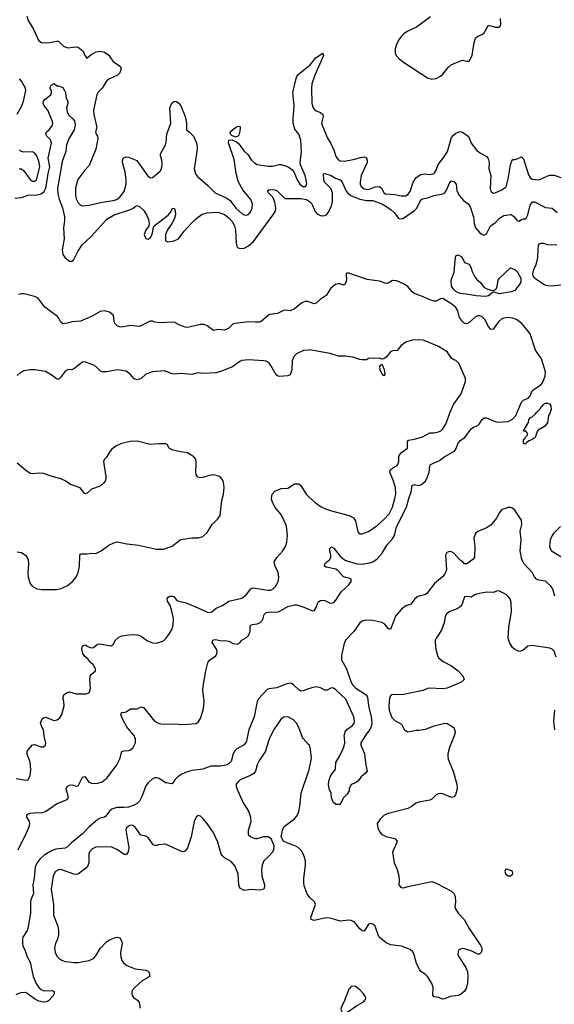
# Model space of a CAD drawing. Header units: inches. Extents: x 1934316 to 2140091, y 524953 to 667329.
# Tile 53 of 256: x 1967353 to 1972251, y 567554 to 576578. Entities that reach past the tile are written whole.
import ezdxf

# ---------------------------------------------------------------- set-up
doc = ezdxf.new("R2010")
doc.units = ezdxf.units.IN
doc.header["$MEASUREMENT"] = 0
for name, color, linetype in [('B9566', 7, 'Continuous'), ('B9567', 7, 'Continuous'), ('B9576', 7, 'Continuous'), ('B9577', 7, 'Continuous')]:
    doc.layers.add(name, color=color, linetype=linetype)

msp = doc.modelspace()

# ---------------------------------------------------------------- linework, layer by layer
at = {"layer": 'B9566', "color": 5}
for points, elevation in [([(1969438.3, 570000), (1969430, 569961.6), (1969410, 569932.6), (1969344.1, 569895.9), (1969322.9, 569877.1), (1969308.9, 569850), (1969290, 569779.3), (1969276.6, 569763.4), (1969253, 569750), (1969230, 569743.5), (1969190, 569736.4), (1969104.4, 569735.6), (1969031.1, 569708.9), (1968930, 569695.8), (1968880.1, 569679.9), (1968838.2, 569661.7), (1968802.7, 569637.3), (1968774.9, 569610), (1968750, 569574), (1968690, 569585.1), (1968630, 569622.9), (1968610, 569629.6), (1968590, 569629.6), (1968570, 569620.7), (1968530, 569584.2), (1968510, 569557.6), (1968476.8, 569463.2), (1968450, 569415.3), (1968430, 569395.3), (1968400.7, 569379.3), (1968350, 569360.8), (1968310, 569356.2), (1968242.9, 569357.1), (1968198.4, 569341.7), (1968175.7, 569324.3), (1968142, 569278), (1968130, 569269.7), (1968090, 569259.7), (1968070, 569247.2), (1967990, 569179.3), (1967930, 569116.5), (1967827, 569033), (1967790, 568996.4), (1967770, 568984.2), (1967684.9, 568975.1), (1967650, 568964.2), (1967578.9, 568921.1), (1967536.5, 568883.5), (1967511.3, 568848.7), (1967495.3, 568810), (1967486.5, 568710), (1967473.6, 568650), (1967479.7, 568570), (1967454, 568510), (1967450.9, 568489.1), (1967453.4, 568393.4), (1967450.1, 568370.1), (1967428.2, 568250), (1967420.8, 568230), (1967383.5, 568170), (1967377.8, 568150), (1967377.5, 568110), (1967381.5, 568090), (1967403.6, 568043.6), (1967421.9, 567990), (1967450, 567940.4), (1967475.7, 567810), (1967504, 567744), (1967528.5, 567708.5), (1967550, 567688), (1967577.8, 567677.8), (1967650, 567680.3), (1967670.4, 567670), (1967670, 567649.2), (1967659.3, 567630), (1967615.9, 567584.1), (1967603, 567577), (1967570, 567572.1), (1967530, 567583.7), (1967490, 567605.4), (1967410, 567660.7), (1967361.2, 567658.8), (1967318.9, 567641.1)], 260), ([(1967322.3, 569622.3), (1967410, 569607.3), (1967430, 569611.3), (1967450, 569651.3), (1967456.4, 569703.6), (1967449.8, 569770), (1967420.7, 569850), (1967422.6, 569870), (1967430, 569886.7), (1967470, 569930.5), (1967490, 569936.3), (1967550, 569914), (1967570, 569914.8), (1967589, 569930), (1967593.8, 569946.2), (1967580, 570000)], 280), ([(1967340.4, 568970), (1967415.6, 569124.4), (1967442, 569190), (1967446.7, 569210), (1967444.3, 569230), (1967417.3, 569270), (1967417.3, 569290), (1967430, 569299.7), (1967450, 569304.6), (1967508.8, 569311.2), (1967550, 569309.5), (1967590, 569320.9), (1967690, 569391.4), (1967789.7, 569430), (1967801.2, 569450), (1967778.5, 569530), (1967787.6, 569550), (1967810, 569563.2), (1967830, 569564.7), (1967870, 569554.6), (1967890, 569554.9), (1967930, 569634.9), (1967950, 569641.6), (1967987.4, 569590), (1968010, 569579.4), (1968030, 569576.1), (1968070, 569579.3), (1968107.7, 569592.3), (1968155.5, 569630), (1968244.8, 569750), (1968274.8, 569810), (1968281.5, 569850), (1968289.7, 569870), (1968310, 569876.9), (1968350, 569879), (1968370, 569884.8), (1968393.5, 569906.5), (1968415.6, 569950), (1968413.4, 569990), (1968408.6, 570000)], 260), ([(1969646.6, 570000), (1969632, 569970), (1969604.7, 569875.3), (1969550.4, 569790), (1969530.4, 569750), (1969512.7, 569690), (1969499.1, 569670), (1969466.8, 569650), (1969374.8, 569610), (1969350.7, 569590), (1969337.3, 569570), (1969336.3, 569550), (1969350.7, 569510), (1969399.8, 569399.8), (1969450, 569324.7), (1969467.7, 569270), (1969470, 569226), (1969447.1, 569147.1), (1969446.8, 569110), (1969470, 569087.3), (1969510, 569073.4), (1969530, 569073.4), (1969590, 569090.6), (1969630.4, 569090.4), (1969650, 569076), (1969661.1, 569061.1), (1969680.7, 569010), (1969677.3, 568970), (1969670.4, 568949.6), (1969636, 568910), (1969590.8, 568870), (1969573.4, 568830), (1969567.7, 568790), (1969570.4, 568730), (1969594.9, 568650), (1969597.1, 568630), (1969590, 568609.2), (1969550, 568600.9), (1969470, 568604.5), (1969410, 568597.2), (1969375.5, 568615.5), (1969367.5, 568627.5), (1969362, 568650), (1969356.2, 568750), (1969323.6, 568823.6), (1969290, 568861.3), (1969230, 568897.4), (1969210, 568915.6), (1969200.4, 568930), (1969170, 569040.9), (1969125.6, 569130), (1969070, 569209.7), (1969030, 569257.6), (1969010, 569277), (1968990, 569283.7), (1968970, 569269.3), (1968952, 569230), (1968925.3, 569090), (1968890, 568988.7), (1968870, 568957.2), (1968852, 568950), (1968830, 568956), (1968690, 569022.7), (1968624.9, 569015.1), (1968610, 569009), (1968590, 569009), (1968575.5, 569015.5), (1968530, 569081.2), (1968510, 569094.5), (1968464.5, 569104.5), (1968410, 569177.2), (1968390, 569192.3), (1968370, 569194.5), (1968350, 569186.6), (1968330.7, 569170), (1968326.7, 569153.3), (1968352.5, 568987.5), (1968348.2, 568951.8), (1968333, 568927), (1968310, 568927), (1968250.7, 568970.7), (1968190, 568997.4), (1968050, 568992.6), (1968021.3, 568978.7), (1967993.4, 568950), (1967987.7, 568930), (1967988.1, 568851.9), (1967976.9, 568823.1), (1967958, 568802), (1967891, 568749), (1967870, 568743.9), (1967850, 568746.4), (1967730, 568788.3), (1967710, 568786.6), (1967682.4, 568770), (1967659, 568730), (1967642.4, 568610), (1967662.3, 568470), (1967664, 568370), (1967701.5, 568270), (1967710.3, 568230), (1967708.6, 568191.4), (1967699.3, 568150), (1967682.4, 568110), (1967672.2, 568070), (1967677.6, 568030), (1967694.7, 567994.7), (1967714.4, 567974.4), (1967739.2, 567959.2), (1967770, 567946.7), (1967802, 567942), (1967850, 567936.9), (1967890, 567938.3), (1967990, 567956), (1968030, 567974), (1968050, 567998), (1968090, 568064.9), (1968150, 568126.7), (1968170, 568140.3), (1968230, 568164.9), (1968250, 568170.3), (1968270, 568162.4), (1968290, 568130.7), (1968292.7, 568110), (1968278.3, 568030), (1968279, 567990), (1968290, 567956.3), (1968308.8, 567930), (1968335.5, 567910), (1968410, 567877.4), (1968510, 567868), (1968530, 567858.8), (1968535.5, 567850), (1968543.8, 567830), (1968544, 567810), (1968525.1, 567794.9), (1968476.3, 567770), (1968410, 567709.5), (1968390.3, 567689.7), (1968381.6, 567670), (1968379.3, 567650), (1968385.5, 567630), (1968396.5, 567616.5), (1968431.3, 567591.3), (1968448.4, 567570), (1968458.3, 567518.3)], 280), ([(1970000, 569936.3), (1969949.8, 569989.8), (1969945.8, 570000)], 280), ([(1970000, 568548.4), (1969986.2, 568566.2), (1969960.7, 568640.7), (1969956.1, 568670), (1969957.4, 568710), (1969970.8, 568830), (1969970.9, 568870), (1969957.8, 568917.8), (1969937.1, 568957.1), (1969906, 568990), (1969884.4, 569004.4), (1969809.6, 569029.6), (1969769.5, 569049.5), (1969749.3, 569090), (1969762, 569150), (1969777.6, 569182.4), (1969870, 569252.7), (1969890, 569276.3), (1969906.9, 569310), (1969919.3, 569370), (1969930.8, 569490), (1970000, 569687.1)], 280)]:
    msp.add_lwpolyline(points, dxfattribs=dict(at, elevation=elevation))
at = {"layer": 'B9567', "color": 5}
for points, elevation in [([(1967418.9, 576610), (1967430.3, 576570), (1967481.1, 576490), (1967526, 576390), (1967550, 576370.4), (1967590, 576366.9), (1967630, 576369.1), (1967690, 576381.7), (1967710, 576380.3), (1967755.4, 576335.4), (1967790, 576320.7), (1967870, 576328.7), (1967890, 576324.9), (1967935.3, 576290), (1967950, 576251), (1967970, 576222), (1967972.7, 576230), (1968004.4, 576255.6), (1968055.4, 576284.6), (1968090, 576291), (1968130, 576279.8), (1968170, 576252.4), (1968190, 576218.9), (1968210, 576196.5), (1968277.1, 576150), (1968283.7, 576130), (1968270.3, 576090), (1968250.4, 576070), (1968170, 576033.3), (1968150, 576014.8), (1968108.8, 575951.2), (1968069.4, 575910), (1968059, 575890), (1968031, 575750), (1968034, 575710), (1968061.2, 575590), (1968049.3, 575549.3), (1968053.7, 575530), (1968065.7, 575510), (1968069, 575490), (1968052.2, 575390), (1967990, 575241.2), (1967950, 575199), (1967885.4, 575114.6), (1967863.6, 575036.4), (1967863.1, 574970), (1967870, 574934.8), (1967890, 574899.1), (1967910, 574877.3), (1967930, 574870.7), (1967990, 574877.3), (1968110, 574904.5), (1968210, 574920.2), (1968242, 574930), (1968270, 574950.4), (1968310, 575003.8), (1968329.8, 575070), (1968329.8, 575110), (1968320.1, 575180.1), (1968296.2, 575270), (1968298.6, 575301.4), (1968310, 575314.8), (1968330, 575320.5), (1968350, 575319.3), (1968427.4, 575287.4), (1968524.4, 575150), (1968550, 575128.2), (1968570, 575130.6), (1968640.7, 575190), (1968652.8, 575210), (1968659.8, 575250), (1968656.1, 575290), (1968644.5, 575330), (1968644.8, 575350), (1968688.7, 575430), (1968695.2, 575455.2), (1968700.5, 575530), (1968737.4, 575630), (1968729.6, 575770), (1968747.6, 575812.4), (1968770, 575830.8), (1968790, 575827.3), (1968810, 575813.4), (1968830.3, 575790), (1968868, 575690), (1968880.9, 575630), (1968880.5, 575570), (1968910, 575548), (1968945.5, 575510), (1968972.7, 575450), (1968980.3, 575410), (1968979.5, 575390), (1968952.9, 575210), (1968964.8, 575164.8), (1968981.1, 575141.1), (1969077.5, 575057.5), (1969144.4, 574990), (1969250, 574943.1), (1969282, 574922), (1969334, 574850), (1969390, 574800.4), (1969410, 574790.5), (1969430, 574787.7), (1969450, 574794), (1969463.7, 574810), (1969483.7, 574850), (1969487, 574890), (1969471.8, 574930), (1969398, 575018), (1969357.6, 575090), (1969337.2, 575170), (1969318.3, 575298.3), (1969265.1, 575450), (1969270, 575473), (1969298, 575478), (1969338.9, 575458.9), (1969360.2, 575440.2), (1969410, 575373), (1969442.3, 575342.3), (1969476.4, 575290), (1969504.8, 575264.8), (1969530, 575250.4), (1969630, 575234.4), (1969670, 575235.5), (1969729.6, 575250.4), (1969750, 575250.4), (1969797, 575237), (1969823.4, 575223.4), (1969846.6, 575206.6), (1969864.7, 575184.7), (1969894.9, 575110), (1969919.1, 575070), (1969946.8, 575050), (1969971, 575049), (1969982.9, 575070), (1969978.3, 575110), (1969969.6, 575150), (1969927.5, 575247.5), (1969923.7, 575270), (1969935.1, 575365), (1969930, 575475.3), (1969910, 575529.5), (1969873.7, 575573.7), (1969857.8, 575630), (1969857.5, 575670), (1969868.9, 575790), (1969856.8, 575910), (1969890.9, 576050), (1969903.9, 576076.1), (1970000, 576151.8)], 280), ([(1967330, 575712.7), (1967372.9, 575790), (1967387.7, 575830), (1967411, 575930), (1967406.3, 575950), (1967370, 576016), (1967350, 576035.1)], 280), ([(1967310, 574943.6), (1967370, 574949.3), (1967430, 574968.7), (1967510, 574973.3), (1967550, 574982.1), (1967577.5, 575002.5), (1967590.8, 575029.2), (1967597.3, 575050), (1967613, 575170), (1967630.6, 575230), (1967613.6, 575310), (1967643.8, 575450), (1967636.5, 575476.5), (1967603, 575510), (1967591.8, 575530), (1967598, 575550), (1967622.9, 575570), (1967654, 575610), (1967655.6, 575630), (1967651.6, 575650), (1967609.6, 575750), (1967576.2, 575790), (1967568.4, 575810), (1967572, 575830), (1967585.6, 575850), (1967637.2, 575890), (1967645.2, 575910), (1967644.7, 575924.7), (1967630, 575954), (1967643.1, 575976.9), (1967670, 575994), (1967692.7, 575972.7), (1967710, 575972), (1967750, 575956), (1967764.9, 575930), (1967772.7, 575910), (1967779.8, 575859.8), (1967794.8, 575830), (1967794, 575810), (1967782.4, 575770), (1967786.7, 575730), (1967803.6, 575703.6), (1967840.4, 575670), (1967854, 575650), (1967861.3, 575610), (1967851.8, 575570), (1967807, 575493), (1967782.6, 575430), (1967775.5, 575370), (1967741.7, 575278.3), (1967700.5, 575030), (1967703.1, 574983.1), (1967713.4, 574933.3), (1967746.3, 574853.7), (1967765.1, 574770), (1967764.6, 574735.4), (1967753.7, 574670), (1967760.5, 574570), (1967743.8, 574470), (1967744.6, 574450), (1967750, 574426.4), (1967770, 574396.5), (1967810, 574365.7), (1967830, 574366.1), (1967850, 574379.1), (1967886.7, 574453.3), (1967926.6, 574513.4), (1968008.8, 574591.2), (1968150.8, 574750), (1968219.8, 574790), (1968370, 574837.5), (1968393.3, 574850), (1968410, 574865.8), (1968430, 574873.8), (1968450, 574865), (1968490, 574828.4), (1968515.3, 574790), (1968533.7, 574746.3), (1968540.7, 574710), (1968536.5, 574690), (1968508.8, 574650), (1968493.4, 574610), (1968499, 574590), (1968510, 574573.8), (1968518, 574570), (1968530, 574566), (1968550, 574579.1), (1968557, 574590), (1968570, 574622), (1968576.3, 574663.7), (1968585.6, 574690), (1968714.3, 574785.7), (1968739.8, 574820.2), (1968750, 574846.8), (1968770, 574851), (1968777.6, 574830), (1968779.6, 574790), (1968768.9, 574750), (1968747.6, 574710), (1968706.9, 574653.1), (1968690.2, 574610), (1968689.1, 574550), (1968710, 574542), (1968770, 574551.6), (1968807.8, 574570), (1968861.1, 574638.9), (1968927.4, 574712.6), (1968965.1, 574750), (1969024.2, 574795.8), (1969070, 574808.7), (1969170, 574813.6), (1969230, 574791.7), (1969270, 574761.3), (1969299.3, 574730), (1969321.6, 574690), (1969330, 574653), (1969336.1, 574530), (1969342, 574502), (1969350.2, 574490.2), (1969364.4, 574484.4), (1969390, 574480.8), (1969410, 574483.8), (1969450, 574505.1), (1969494.9, 574545.1), (1969673.3, 574786.7), (1969695.5, 574824.5), (1969700.7, 574850), (1969690, 574904.7), (1969671.7, 574951.7), (1969634, 574990), (1969625.1, 575010), (1969639.2, 575020.8), (1969690, 575020.2), (1969710, 575011.8), (1969770, 574951.5), (1969790, 574939.5), (1969930, 574939.9), (1969981.3, 574930), (1970000, 574918.4)], 260), ([(1967349.7, 575210.3), (1967369.5, 575210.5), (1967390, 575194.4), (1967450, 575114.6), (1967470, 575098.5), (1967490, 575098), (1967508, 575110), (1967538, 575230), (1967533, 575270), (1967510, 575331.8), (1967490, 575358.9), (1967470, 575368.3), (1967390, 575363.5), (1967366.6, 575370), (1967350, 575384.5)], 280), ([(1970000, 573992.6), (1969994.5, 573994.5), (1969970, 573995.6), (1969938.3, 573981.7), (1969870, 573929.4), (1969830, 573909.4), (1969790, 573914.5), (1969770, 573912), (1969714, 573886), (1969645.3, 573874.7), (1969630, 573866.6), (1969570, 573815.1), (1969550, 573807), (1969510, 573804.5), (1969450, 573809.6), (1969326.4, 573793.6), (1969310, 573789.6), (1969270, 573749.7), (1969230, 573733.6), (1969170, 573738.4), (1969130, 573729.3), (1969070, 573773.6), (1969043.3, 573783.3), (1969010, 573783.5), (1968890, 573757.4), (1968870, 573760.5), (1968819.7, 573779.7), (1968770, 573804.7), (1968630, 573800.7), (1968590, 573804.5), (1968570, 573814), (1968550, 573813.6), (1968530, 573807), (1968450, 573766), (1968370, 573774.5), (1968290, 573760.9), (1968270, 573763.7), (1968249.7, 573769.7), (1968227, 573790), (1968218.4, 573810), (1968217, 573850), (1968209.2, 573870), (1968176.3, 573896.3), (1968130, 573911.1), (1968090, 573904.4), (1968010, 573858), (1967910, 573815.1), (1967830, 573809.4), (1967790, 573796.2), (1967750, 573789.6), (1967730, 573807), (1967716.3, 573836.3), (1967698.9, 573858.9), (1967584.6, 573944.6), (1967519.3, 574030), (1967490, 574041.6), (1967394.4, 574065.6), (1967370, 574066.6), (1967341.7, 574058.3)], 260), ([(1970000, 573550.4), (1969952.7, 573547.3), (1969890, 573516.3), (1969864.9, 573490), (1969848.9, 573450), (1969845.5, 573370), (1969830, 573322), (1969810, 573313.3), (1969730, 573307.6), (1969714, 573314), (1969703.9, 573323.9), (1969654, 573410), (1969638, 573430), (1969610, 573447.3), (1969590, 573451.5), (1969450, 573459.6), (1969390, 573454), (1969370, 573444.5), (1969303.6, 573396.4), (1969203.7, 573356.3), (1969150, 573340.7), (1969030, 573335.8), (1968990, 573340.5), (1968930, 573327.3), (1968830, 573336.2), (1968770, 573329.6), (1968750, 573331.8), (1968678.7, 573358.7), (1968570, 573351.6), (1968510, 573327.8), (1968464.9, 573290), (1968430, 573278), (1968410, 573282.4), (1968399.5, 573290), (1968364.5, 573330), (1968330, 573355.6), (1968250, 573369.6), (1968150, 573351.3), (1968110, 573351.6), (1968090, 573360.7), (1968050, 573400.9), (1968030, 573412.7), (1967950, 573443.7), (1967930, 573438), (1967850, 573379.5), (1967830, 573369.4), (1967810, 573373.2), (1967790, 573369.3), (1967770, 573356), (1967730, 573301.2), (1967710, 573281.2), (1967690, 573286), (1967650, 573318.4), (1967590, 573354.5), (1967489.1, 573369.1), (1967450, 573369.2), (1967390, 573359), (1967358.5, 573341.5), (1967330, 573317.2)], 280), ([(1967330, 571700.3), (1967370, 571695.3), (1967410, 571668.2), (1967430.2, 571630.2), (1967433.5, 571586.5), (1967426.5, 571510), (1967430.2, 571470.2), (1967450.3, 571410), (1967466.9, 571386.9), (1967510, 571362.4), (1967555.2, 571355.2), (1967690, 571355.8), (1967733.9, 571366.1), (1967790, 571391.4), (1967837.7, 571430), (1967871.9, 571470), (1967888.9, 571510), (1967901.8, 571570), (1967905.1, 571670), (1967910, 571679.1), (1967917.6, 571682.4), (1967970, 571682.8), (1968010, 571688.7), (1968050, 571687), (1968099.3, 571710), (1968170, 571762), (1968215.2, 571784.8), (1968250, 571791.8), (1968333.6, 571773.6), (1968442.7, 571762.7), (1968605.5, 571725.5), (1968670, 571724.4), (1968750, 571754), (1968810, 571803.1), (1968830, 571814), (1968930, 571830.3), (1968992.1, 571827.9), (1969030, 571842), (1969070, 571879.3), (1969117.6, 571950), (1969170, 572003), (1969190, 572034.8), (1969206.2, 572170), (1969219.8, 572230), (1969226.6, 572290), (1969220.7, 572340.7), (1969208.4, 572368.4), (1969190, 572387), (1969170, 572396), (1969125.6, 572405.6), (1969090, 572402), (1969030, 572381), (1969010, 572379.1), (1968984.9, 572384.9), (1968970, 572409.2), (1968967.3, 572427.2), (1968971.1, 572510), (1968965.6, 572550), (1968950, 572572.3), (1968890, 572609.6), (1968810, 572619.7), (1968750, 572635.1), (1968722.7, 572650), (1968704.5, 572684.5), (1968691.4, 572691.4), (1968630, 572691), (1968550, 572683.5), (1968430, 572715.3), (1968370, 572711.7), (1968286.5, 572693.5), (1968234.4, 572670), (1968198.9, 572641.1), (1968180.1, 572619.9), (1968150, 572569.4), (1968130.3, 572549.7), (1968122, 572530), (1968142.7, 572390), (1968143.1, 572370), (1968137, 572350), (1968122.4, 572330), (1968090, 572303.1), (1968010, 572275.8), (1967970, 572238.4), (1967950, 572232.3), (1967907.6, 572287.6), (1967817.8, 572317.8), (1967770, 572351), (1967730, 572370.9), (1967650, 572391.1), (1967570, 572418.5), (1967530, 572423.1), (1967470, 572416.4), (1967450, 572419.7), (1967410, 572445.1), (1967330, 572514.7)], 320), ([(1967580, 570000), (1967577.4, 570010), (1967571.1, 570070), (1967555.5, 570095.5), (1967545.3, 570130), (1967559.6, 570170), (1967570, 570180.4), (1967590, 570184.4), (1967670, 570154), (1967697.5, 570162.5), (1967720.1, 570179.9), (1967739.5, 570210), (1967759.7, 570290), (1967758.9, 570330), (1967751.3, 570350), (1967751.2, 570370), (1967758.9, 570390), (1967782, 570410), (1967810, 570418.3), (1967870, 570399), (1967962, 570398), (1967988.7, 570410), (1967996.2, 570423.8), (1968002, 570450), (1967995.6, 570530), (1967998.9, 570561.1), (1968010, 570581), (1968048.7, 570610), (1968049, 570630), (1968023.7, 570670), (1968004.4, 570684.4), (1967978.8, 570718.8), (1967950, 570743), (1967931.1, 570770), (1967923.5, 570810), (1967930, 570838.8), (1967936.6, 570843.4), (1967950, 570848), (1967990, 570826), (1968010, 570820.5), (1968030, 570825.5), (1968066.9, 570853.1), (1968083.5, 570856.5), (1968190, 570840.5), (1968209.6, 570850.4), (1968230, 570891), (1968262.4, 570917.6), (1968290, 570930.4), (1968382, 570942), (1968430, 570940.5), (1968450, 570935.5), (1968470, 570925.5), (1968524.4, 570884.4), (1968570, 570866), (1968610, 570864.4), (1968670, 570886.4), (1968693.4, 570906.6), (1968727.3, 570952.7), (1968747.8, 570990), (1968759.7, 571030), (1968762, 571090), (1968745.4, 571170), (1968731.6, 571210), (1968706.6, 571250), (1968704.2, 571270), (1968714.7, 571285.3), (1968730, 571293.7), (1968750, 571294.9), (1968768.2, 571288.2), (1968790, 571258.8), (1968807.2, 571247.2), (1968870, 571238), (1969001.7, 571181.7), (1969070, 571147.2), (1969090, 571143.7), (1969112.7, 571150), (1969154.1, 571185.8), (1969210, 571210.4), (1969270, 571248.7), (1969390, 571277.6), (1969430, 571308.5), (1969470, 571361.6), (1969490, 571370.7), (1969630, 571350.3), (1969650, 571350.4), (1969677, 571363), (1969696.6, 571383.4), (1969713.3, 571410), (1969721.3, 571430), (1969726.9, 571470), (1969721, 571510), (1969693.1, 571570), (1969686.4, 571590), (1969686.2, 571610), (1969708.4, 571650), (1969763.5, 571710), (1969788.2, 571750), (1969801.1, 571790), (1969806.6, 571850), (1969796.3, 571936.3), (1969767.7, 572007.7), (1969746, 572046), (1969689.6, 572110), (1969662.9, 572170), (1969660.5, 572190), (1969666.9, 572230), (1969690, 572256), (1969750, 572282.4), (1969810, 572285.5), (1969870, 572324.9), (1969910, 572324.4), (1969930.2, 572310.2), (1969979.5, 572230), (1970000, 572207.7)], 280), ([(1968408.6, 570000), (1968403.7, 570010), (1968335.7, 570095.7), (1968295.3, 570170), (1968280.5, 570210), (1968287.7, 570232.3), (1968308.6, 570228.6), (1968330, 570234), (1968370, 570262.4), (1968430, 570261.3), (1968470, 570281.6), (1968490, 570272.4), (1968587.7, 570147.7), (1968630, 570126.3), (1968670, 570121.9), (1968770, 570124.1), (1968850, 570118.9), (1968970, 570128.8), (1968990, 570140.3), (1969010, 570172.7), (1969038.5, 570261.5), (1969042.5, 570330), (1969031.7, 570430), (1969033.3, 570470), (1969059, 570610), (1969077.2, 570682.8), (1969090.9, 570709.1), (1969150, 570749.1), (1969160.8, 570770), (1969162.2, 570790), (1969155.3, 570810), (1969116.9, 570870), (1969127.2, 570892.8), (1969150, 570898), (1969188.5, 570888.5), (1969250, 570886), (1969270, 570880.8), (1969310, 570860.3), (1969350, 570854.3), (1969370, 570867), (1969387.7, 570892.3), (1969430, 570916.3), (1969450, 570934), (1969463.7, 570970), (1969465.9, 571014.1), (1969472.1, 571027.9), (1969485.7, 571034.3), (1969530, 571040.4), (1969552.4, 571050), (1969573.7, 571070), (1969583.9, 571090), (1969592.3, 571127.7), (1969610, 571144.4), (1969649.1, 571150.9), (1969710, 571146.9), (1969730, 571153.8), (1969810, 571198.8), (1969870, 571216.6), (1969893.9, 571213.9), (1969955.1, 571195.1), (1970000, 571175.5)], 260), ([(1970000, 570444.8), (1969950, 570426.3), (1969930, 570424.2), (1969910, 570434.7), (1969862.7, 570482.7), (1969850, 570491.2), (1969830, 570495.8), (1969792.5, 570487.5), (1969710, 570454.3), (1969635.3, 570444.7), (1969622, 570438), (1969543.7, 570356.3), (1969530.2, 570329.8), (1969501.7, 570190), (1969453.4, 570070), (1969438.3, 570000)], 260), ([(1969945.8, 570000), (1969911.1, 570090), (1969890, 570131.8), (1969860.6, 570160.6), (1969810, 570187.6), (1969773.7, 570186.3), (1969750.3, 570169.7), (1969683.7, 570076.3), (1969646.6, 570000)], 280)]:
    msp.add_lwpolyline(points, dxfattribs=dict(at, elevation=elevation))
at = {"layer": 'B9567', "color": 5, "elevation": 280}
msp.add_lwpolyline([(1969330, 575502), (1969296.3, 575516.3), (1969283.6, 575530), (1969281.6, 575550), (1969330, 575590.3), (1969350, 575600.5), (1969370, 575602), (1969373, 575590), (1969370, 575558), (1969359.9, 575520.1), (1969350, 575506.6)], close=True, dxfattribs=at)
at = {"layer": 'B9576', "color": 5}
for points, elevation in [([(1971328.9, 570000), (1971292.7, 569907.3), (1971277.1, 569850), (1971276.4, 569830), (1971280.4, 569800.4), (1971324, 569690), (1971358, 569570), (1971362, 569530), (1971345.2, 569474.8), (1971330, 569454), (1971310, 569449.5), (1971230, 569481.6), (1971210, 569485.6), (1971190, 569482.9), (1971170, 569472.3), (1971130, 569434), (1971110, 569425.1), (1971010, 569407), (1970983.9, 569396.1), (1970948, 569370), (1970910.2, 569349.8), (1970720.6, 569299.4), (1970690, 569282.9), (1970655.5, 569250), (1970628.5, 569210), (1970633.7, 569170), (1970651.5, 569131.5), (1970670, 569110.4), (1970710, 569090.3), (1970790, 569072.2), (1970810.4, 569050), (1970806.7, 569030), (1970770.5, 568949.5), (1970785.3, 568850), (1970810.4, 568790), (1970828, 568730), (1970830.7, 568689.3), (1970826.8, 568650), (1970841, 568630), (1970850, 568622.8), (1970870, 568620.7), (1970924, 568636), (1971130, 568678), (1971170, 568665.3), (1971310.3, 568590.4), (1971330.8, 568570), (1971344.5, 568544.5), (1971347.3, 568490), (1971340.7, 568450), (1971346, 568430), (1971370.5, 568390.5), (1971425.5, 568330), (1971470.4, 568250), (1971577.3, 568090), (1971586.8, 568070), (1971586.8, 568050), (1971581, 568030), (1971566.8, 568013.2), (1971550, 568012.3), (1971490, 568044.4), (1971415.6, 568064.4), (1971390, 568060.5), (1971375.5, 568050), (1971370, 568039), (1971368.5, 568010), (1971377, 567990), (1971442, 567890), (1971455.6, 567850), (1971460.2, 567810), (1971457, 567750), (1971442.8, 567697.2), (1971426.8, 567670), (1971390, 567642), (1971370, 567634.5), (1971294, 567626), (1971250, 567605.2), (1971230, 567602), (1971190, 567615.3), (1971150, 567622), (1971139, 567639), (1971140.5, 567710), (1971125.4, 567750), (1971088.9, 567808.9), (1971067.6, 567830), (1971030, 567855.6), (1971018, 567870), (1970988.3, 567928.3), (1970968.3, 568008.3), (1970955.8, 568035.8), (1970930, 568056.9), (1970850, 568087.6), (1970750, 568098.4), (1970710, 568116.2), (1970647, 568170), (1970636.2, 568190), (1970611.2, 568271.2), (1970590, 568289.2), (1970570, 568294), (1970550, 568289), (1970510, 568224), (1970490, 568226.6), (1970470, 568244.5), (1970422.6, 568302.6), (1970410, 568313), (1970390, 568320.5), (1970370, 568324), (1970290, 568314.4), (1970210, 568340.9), (1970174.3, 568345.7), (1970130, 568341.3), (1970050, 568322.9), (1970025.2, 568330), (1970019.5, 568350), (1970062.9, 568470), (1970054.1, 568494.2), (1970012.4, 568532.4), (1970000, 568548.4)], 280), ([(1970509.9, 570000), (1970480.3, 569950), (1970480.2, 569930), (1970513.8, 569850), (1970525.1, 569745.1), (1970536.3, 569690), (1970525.8, 569674.2), (1970482.3, 569637.7), (1970450, 569599), (1970430, 569584), (1970390, 569568), (1970371.3, 569530), (1970371, 569510), (1970350, 569475.3), (1970318, 569442), (1970290, 569386), (1970250, 569386), (1970225.2, 569405.2), (1970210, 569446), (1970206, 569490), (1970189.2, 569530), (1970182.7, 569570), (1970189.6, 569610), (1970204, 569650), (1970246, 569710), (1970250, 569770.7), (1970287.6, 569832.4), (1970322.3, 569910), (1970331.5, 569950), (1970328.3, 570000)], 260), ([(1970000, 569687.1), (1970001, 569690), (1970027.3, 569810), (1970018.9, 569890), (1970007.9, 569927.9), (1970000, 569936.3)], 280)]:
    msp.add_lwpolyline(points, dxfattribs=dict(at, elevation=elevation))
at = {"layer": 'B9576', "color": 5, "elevation": 320}
for points in [[(1971810, 568793.2), (1971804.7, 568790), (1971798.8, 568770), (1971805.5, 568750), (1971830, 568730.8), (1971850, 568731), (1971870, 568746), (1971872.7, 568752.7), (1971868.7, 568770), (1971858.6, 568778.6), (1971826, 568790)], [(1970410, 567720.9), (1970390, 567716), (1970370, 567693.2), (1970330.4, 567589.6), (1970300.7, 567530), (1970294.8, 567510), (1970310, 567472), (1970330, 567471), (1970350, 567478.8), (1970439.7, 567540.3), (1970503.6, 567576.4), (1970522, 567598), (1970523.7, 567610), (1970517, 567630), (1970504.5, 567650), (1970470, 567687), (1970430, 567716.2)]]:
    msp.add_lwpolyline(points, close=True, dxfattribs=at)
at = {"layer": 'B9577', "color": 5}
for points, elevation in [([(1971116.4, 576603.6), (1970989.2, 576510.8), (1970904, 576470), (1970871.7, 576448.3), (1970850, 576426.6), (1970824.4, 576390), (1970805.3, 576350), (1970794.4, 576310), (1970794.2, 576274.2), (1970802.4, 576250), (1970830, 576220.4), (1970870.5, 576190), (1971090, 576044.4), (1971130, 576032.2), (1971170, 576039.5), (1971210, 576062), (1971230, 576080.3), (1971279, 576141), (1971310, 576166), (1971410, 576208.5), (1971450, 576197.1), (1971470, 576199.1), (1971475.8, 576204.2), (1971499.6, 576250), (1971515.8, 576370), (1971529.6, 576410), (1971550, 576428.2), (1971590, 576442.4), (1971610, 576456.3), (1971650, 576526.8), (1971709, 576511), (1971750, 576511), (1971758.4, 576521.6), (1971761.5, 576538.5), (1971759.3, 576590)], 320), ([(1970000, 576151.8), (1970015.8, 576164.2), (1970070, 576230.3), (1970130, 576270.4), (1970137.3, 576250), (1970057.4, 576070), (1970030.3, 575990), (1970025.7, 575950), (1970028.8, 575810), (1970043.1, 575770), (1970054.9, 575754.9), (1970070, 575743.1), (1970110, 575728), (1970130.3, 575710.4), (1970132.4, 575690), (1970119.5, 575630), (1970124, 575610), (1970170, 575498.7), (1970203.2, 575443.3), (1970235.5, 575375.5), (1970250, 575324.9), (1970270, 575295.3), (1970290, 575283.6), (1970330, 575280.2), (1970410, 575295.8), (1970490, 575318), (1970510, 575320.4), (1970531.9, 575311.9), (1970538.4, 575290), (1970535.8, 575270), (1970483.1, 575150), (1970471.8, 575090), (1970473.7, 575070), (1970482.6, 575050), (1970510, 575026.5), (1970550, 575022.2), (1970610, 575046.7), (1970649.2, 575049.2), (1970671.8, 575031.8), (1970689, 574990), (1970703.5, 574983.5), (1970790, 574974.9), (1970850, 574963.7), (1970890, 574964.4), (1970910, 574977.1), (1970930, 575002), (1970957.7, 575090), (1970986.6, 575133.3), (1971030, 575160.2), (1971064.6, 575164.6), (1971110, 575158), (1971152.3, 575170), (1971170, 575198.8), (1971187.7, 575250), (1971249.8, 575330), (1971272.3, 575370), (1971310, 575498), (1971330, 575524.4), (1971350, 575539.5), (1971390, 575553), (1971410, 575546.8), (1971461.6, 575510), (1971474.4, 575490), (1971490, 575446), (1971540.7, 575380.7), (1971574.7, 575354.7), (1971630, 575324.9), (1971647, 575307), (1971656, 575270), (1971651.8, 575210), (1971668.8, 575148.8), (1971665.2, 575030), (1971670, 575007.3), (1971690, 574988.4), (1971710, 574992.4), (1971770, 575019.5), (1971810, 575046), (1971830, 575120.7), (1971850, 575246.8), (1971866, 575290), (1971870, 575297.3), (1971890, 575296.3), (1971910, 575302), (1971950, 575320.7), (1971970, 575303.8), (1972016.3, 575156.3), (1972030, 575133.2), (1972050, 575115.4), (1972110, 575111.6), (1972208, 575152.1), (1972250, 575152.8), (1972310, 575130.3)], 280), ([(1970000, 574918.4), (1970010, 574912.2), (1970030, 574890.1), (1970060.7, 574820.7), (1970077.5, 574797.5), (1970110, 574782.1), (1970130, 574780.9), (1970150, 574783.3), (1970166.4, 574793.6), (1970179.3, 574810), (1970210, 574870.4), (1970218.2, 574910), (1970219.3, 574990), (1970205.2, 575030), (1970147.5, 575090), (1970139.3, 575110), (1970135.3, 575164.7), (1970150, 575168), (1970206, 575150), (1970246.6, 575126.6), (1970290, 575109.2), (1970308.4, 575088.4), (1970345.5, 575005.5), (1970363.9, 574983.9), (1970386.9, 574966.9), (1970470, 574933.6), (1970530, 574921.4), (1970590, 574920.8), (1970670, 574889.7), (1970708.7, 574870), (1970756.8, 574836.8), (1970785.7, 574810), (1970821.8, 574761.8), (1970830, 574754.6), (1970850, 574752), (1970870, 574760.6), (1970972.1, 574827.9), (1970991.2, 574850), (1971030, 574925.6), (1971044.4, 574935.6), (1971090, 574944.7), (1971150, 574967.6), (1971230, 574983.1), (1971248.9, 574991.1), (1971265, 575015), (1971290, 575080.4), (1971310, 575101.3), (1971330, 575096), (1971350.9, 575070.9), (1971357.2, 575010), (1971382.4, 574962.5), (1971420.5, 574920.5), (1971462.9, 574890), (1971482, 574862), (1971511.6, 574770), (1971516.8, 574710), (1971530, 574670.3), (1971570, 574625.8), (1971590, 574610.3), (1971610, 574603.8), (1971630, 574616.3), (1971665.6, 574690), (1971710, 574716.5), (1971750, 574758.6), (1971790, 574783.2), (1971850, 574792.6), (1971858.8, 574790), (1971878, 574778), (1971910, 574736.3), (1971930, 574730.7), (1971950, 574745.5), (1971970, 574753.4), (1971990, 574754), (1972010, 574791), (1972030, 574877.1), (1972052.6, 574907.4), (1972070, 574908.9), (1972170, 574857.4), (1972230.7, 574850), (1972277.6, 574810)], 260), ([(1972310, 574143.5), (1972230, 574136.9), (1972190, 574139.7), (1972164.8, 574144.7), (1972090, 574194.7), (1972068.7, 574210), (1972056.8, 574230), (1972055.1, 574250), (1972064.1, 574290), (1972084.2, 574335.8), (1972100.9, 574399.1), (1972102.8, 574477.2), (1972110, 574522.8), (1972130, 574530.6), (1972150, 574530.7), (1972190, 574517.3), (1972275.5, 574515.5)], 240), ([(1970000, 571175.5), (1970030, 571162.4), (1970050, 571160.7), (1970069.4, 571190), (1970085.4, 571234.6), (1970094.2, 571245.8), (1970110, 571254), (1970130, 571258), (1970150, 571253.4), (1970192.5, 571232.5), (1970210, 571230.4), (1970230, 571237.1), (1970250, 571257.1), (1970303, 571337), (1970370, 571398), (1970389.4, 571430), (1970389.3, 571449.3), (1970370, 571458.4), (1970330, 571467.3), (1970316.2, 571476.2), (1970270, 571525.6), (1970250, 571540.5), (1970161.6, 571561.6), (1970145.2, 571570), (1970149.3, 571590), (1970166.6, 571610), (1970192.1, 571627.9), (1970205.1, 571650), (1970205.1, 571670), (1970194.5, 571710), (1970196, 571730), (1970201.6, 571738.4), (1970210, 571746.8), (1970230, 571733.4), (1970285.3, 571665.3), (1970328.8, 571628.8), (1970350, 571618.2), (1970444.9, 571590), (1970490, 571587.1), (1970570, 571603.8), (1970590, 571610.1), (1970630, 571637), (1970674, 571690), (1970717.1, 571762.9), (1970770, 571819.3), (1970787.5, 571850), (1970806.5, 571930), (1970897.9, 572110), (1970919.2, 572190), (1970940.7, 572250), (1970949.9, 572310.1), (1970970, 572316.5), (1971010, 572309.3), (1971030, 572313.7), (1971070, 572349.4), (1971091.1, 572388.9), (1971105.9, 572430), (1971110.6, 572489.4), (1971118.2, 572501.8), (1971201, 572539), (1971250, 572573.5), (1971336.1, 572623.9), (1971352.4, 572647.6), (1971368, 572690), (1971390, 572720.8), (1971433.1, 572750), (1971490, 572828.8), (1971510, 572843.7), (1971550, 572859.5), (1971561.6, 572870), (1971590, 572913), (1971609.8, 572930.2), (1971630, 572930.3), (1971710, 572894.7), (1971730.1, 572890.1), (1971830, 572896.4), (1971870, 572915.5), (1971897.7, 572950), (1971950, 573072.7), (1971970, 573090.8), (1972013.1, 573110), (1972029.8, 573130), (1972050, 573175.9), (1972067.6, 573192.5), (1972128.7, 573230), (1972143.2, 573250), (1972168.9, 573310), (1972171.4, 573350), (1972135.2, 573470), (1972079.4, 573550), (1972030, 573698), (1972010, 573727.8), (1971953.2, 573793.2), (1971904.5, 573830), (1971870, 573842.7), (1971830, 573847.4), (1971790, 573843.5), (1971770, 573836), (1971739.5, 573810), (1971690, 573742), (1971670, 573739.5), (1971650, 573766.6), (1971615.8, 573830), (1971590, 573855.1), (1971570, 573863.6), (1971550, 573863.6), (1971530, 573853.6), (1971470, 573801.3), (1971450, 573789.6), (1971430, 573794), (1971410, 573812.6), (1971382.4, 573850), (1971367.7, 573910), (1971350, 573940.4), (1971312.6, 573970), (1971230, 574021.6), (1971210, 574020.7), (1971170, 573997.6), (1971150, 573996.9), (1971110, 574011.1), (1971030, 574048.6), (1970967.7, 574067.7), (1970950, 574082.9), (1970910, 574133.8), (1970870, 574157.8), (1970810, 574184.4), (1970770, 574186.3), (1970730, 574163.5), (1970710, 574159.7), (1970650, 574181.2), (1970537.6, 574197.6), (1970370, 574255.9), (1970350, 574254.7), (1970344.2, 574250), (1970347, 574190), (1970342.4, 574170), (1970330, 574149.5), (1970310, 574147.3), (1970290, 574157.6), (1970270, 574158.7), (1970247.7, 574150), (1970202.6, 574117.4), (1970162, 574050), (1970107.1, 574012.9), (1970070, 573981.3), (1970050, 573975.1), (1970000, 573992.6)], 260), ([(1970000, 572207.7), (1970003.7, 572203.7), (1970062.4, 572150), (1970114.3, 572114.3), (1970154.4, 572094.4), (1970210, 572075.3), (1970373, 572033), (1970411.7, 572011.7), (1970430, 571984.7), (1970450, 571884.7), (1970466.2, 571866.2), (1970490, 571865.5), (1970550, 571886.4), (1970630, 571943.7), (1970690, 571997), (1970737.3, 572050), (1970767.7, 572110), (1970791.8, 572190), (1970798.2, 572230), (1970796.1, 572290), (1970779, 572350), (1970744.8, 572430), (1970746.3, 572450), (1970770.6, 572469.4), (1970808, 572490), (1970817.4, 572502.6), (1970825.7, 572530), (1970826.6, 572573.4), (1970833.2, 572590), (1970850, 572610.6), (1970905.2, 572650), (1970906, 572710), (1970914.2, 572725.8), (1970970, 572733.2), (1971043.7, 572756.3), (1971110, 572791.9), (1971150, 572792.6), (1971190, 572801), (1971211.2, 572810), (1971231.2, 572828.8), (1971256.4, 572870), (1971297.8, 572982.2), (1971329.2, 573050.8), (1971398.3, 573150), (1971437.7, 573262.3), (1971438.4, 573290), (1971376.2, 573430), (1971350, 573455.1), (1971330, 573462), (1971310, 573477), (1971270, 573532.8), (1971190, 573582), (1971090, 573626.3), (1971050, 573640.5), (1971010, 573645.1), (1970950, 573640.5), (1970890, 573621.3), (1970848.3, 573591.7), (1970813.1, 573546.9), (1970770, 573543.6), (1970750, 573534.5), (1970710, 573484), (1970690, 573468.7), (1970670, 573466), (1970650, 573477.2), (1970592.3, 573472.3), (1970570, 573476), (1970550, 573473.2), (1970530, 573461.2), (1970490, 573459.3), (1970470, 573462.7), (1970406.6, 573486.6), (1970335.6, 573495.6), (1970273.4, 573493.4), (1970197.4, 573517.4), (1970010, 573551), (1970000, 573550.4)], 280), ([(1972255.9, 571295.9), (1972239.1, 571359.1), (1972222.9, 571382.9), (1972170, 571432.3), (1972110, 571440.7), (1972089.3, 571450), (1972071.2, 571471.2), (1972049.7, 571510), (1971975.1, 571590), (1971954.5, 571630), (1971938, 571710), (1971947.3, 571810), (1971938.2, 571890), (1971953.1, 571950), (1971951, 571991), (1971890, 572084), (1971870, 572100.9), (1971850, 572107), (1971830, 572107), (1971770, 572089.4), (1971750, 572062.7), (1971723.1, 572010), (1971670, 571945.7), (1971630, 571919.7), (1971551.7, 571888.3), (1971528.2, 571870), (1971513.1, 571830), (1971523, 571750), (1971519, 571650), (1971506.4, 571630), (1971450, 571589.5), (1971430, 571592.3), (1971414.5, 571610), (1971390, 571625.4), (1971330, 571689.7), (1971310, 571701.3), (1971290, 571702.4), (1971265.8, 571694.2), (1971256, 571670), (1971263.2, 571536.8), (1971250, 571498.4), (1971227.2, 571472.8), (1971154, 571410), (1971082.3, 571317.7), (1971070, 571309), (1971000.4, 571290), (1970974.9, 571270), (1970937.3, 571222.7), (1970890, 571205.7), (1970850, 571174.3), (1970798, 571110), (1970750, 570989.3), (1970730, 570998), (1970697.8, 571037.8), (1970670, 571054.3), (1970588, 571070), (1970530, 571075), (1970510, 571071.9), (1970490, 571064.7), (1970470, 571049.7), (1970413.7, 570970), (1970338.6, 570890), (1970323.9, 570850), (1970302, 570750), (1970302.6, 570710), (1970347.2, 570630), (1970383.1, 570523.1), (1970403.3, 570483.3), (1970432.8, 570452.8), (1970527.1, 570390), (1970539.4, 570370), (1970548.8, 570290), (1970574, 570190), (1970581.1, 570130), (1970577.8, 570110), (1970563.5, 570076.5), (1970527.6, 570030), (1970509.9, 570000)], 260), ([(1972307.4, 571932.6), (1972244.6, 571870), (1972231.5, 571850), (1972214, 571810), (1972208.5, 571750), (1972212.4, 571730), (1972226, 571710), (1972310, 571656.9)], 260), ([(1972270, 570734), (1972250, 570789.4), (1972232, 570810), (1972210, 570818.3), (1972050, 570843.7), (1972010, 570836), (1971962, 570798), (1971930, 570788), (1971890, 570804.2), (1971870, 570823.6), (1971841.7, 570870), (1971829.8, 570910), (1971834.2, 571010), (1971858.4, 571150), (1971856.4, 571236.4), (1971847.3, 571270), (1971830, 571292.7), (1971809.7, 571309.7), (1971750, 571340.7), (1971730, 571343.6), (1971690, 571329.6), (1971630, 571331.5), (1971550, 571315.8), (1971530, 571309.7), (1971490, 571285.6), (1971448, 571292), (1971430, 571289.4), (1971403.8, 571216.2), (1971390, 571196.4), (1971362.1, 571177.9), (1971287.8, 571152.2), (1971263, 571130), (1971252, 571108), (1971242.4, 571050), (1971218.3, 570981.7), (1971170.6, 570910), (1971160.7, 570890), (1971159.1, 570870), (1971164.9, 570810), (1971180.7, 570750), (1971190.8, 570730), (1971234.7, 570694.7), (1971310, 570655.3), (1971370.4, 570610), (1971408, 570570), (1971420.7, 570550), (1971426, 570530), (1971404.7, 570510), (1971366, 570490), (1971268.6, 570451.4), (1971230, 570444.7), (1971110, 570451.1), (1971090, 570448), (1971049, 570431), (1970870, 570393.3), (1970762, 570390), (1970750, 570382), (1970740.4, 570359.6), (1970734.4, 570290), (1970737.1, 570250), (1970763.4, 570183.4), (1970790, 570156), (1970850, 570122), (1970878, 570070), (1970910, 570051), (1970990, 570066.8), (1971010, 570064.9), (1971070, 570074.9), (1971150, 570107.3), (1971250, 570130.8), (1971270, 570126), (1971330.6, 570090.6), (1971342.8, 570050), (1971340.7, 570030), (1971328.9, 570000)], 280), ([(1970328.3, 570000), (1970327.4, 570012.6), (1970334.8, 570050), (1970350, 570073.4), (1970402.6, 570110), (1970416.4, 570130), (1970421.4, 570150), (1970413.8, 570190), (1970340.2, 570350), (1970250, 570436.5), (1970227.4, 570452.6), (1970210, 570453), (1970170, 570431.6), (1970150, 570431.6), (1970110, 570454.3), (1970070, 570463.9), (1970030, 570455.8), (1970000, 570444.8)], 260), ([(1972256.2, 570070), (1972248, 570150), (1972255.6, 570250)], 280)]:
    msp.add_lwpolyline(points, dxfattribs=dict(at, elevation=elevation))
for points, elevation in [([(1971690, 574095.5), (1971714.5, 574105.5), (1971728, 574132), (1971737.6, 574190), (1971748, 574210), (1971850, 574302.8), (1971890, 574287.3), (1971910, 574270.6), (1971943.9, 574210), (1971946, 574174), (1971930, 574146.6), (1971890, 574097.2), (1971856, 574084), (1971750, 574065.7), (1971710, 574079.3), (1971690, 574081.2), (1971650, 574047.2), (1971618.6, 574041.4), (1971534.2, 574045.8), (1971444, 574064), (1971390, 574067.8), (1971350, 574085.6), (1971330, 574106), (1971310, 574135.3), (1971307.3, 574190), (1971334.6, 574265.4), (1971342, 574370), (1971350, 574414), (1971370, 574422), (1971403.6, 574403.6), (1971430, 574354), (1971470, 574336), (1971474, 574330), (1971490, 574304.7), (1971496.4, 574276.4), (1971522.3, 574222.3), (1971539.5, 574199.5), (1971574, 574170), (1971606.6, 574126.6), (1971631.9, 574111.9), (1971670, 574099.3)], 240), ([(1970690, 573312.7), (1970670, 573336), (1970656.2, 573370), (1970654, 573406), (1970670, 573421), (1970678.8, 573410), (1970693.4, 573373.4), (1970699.5, 573330)], 280), ([(1971990, 572689.3), (1971968, 572690), (1971968, 572730), (1971982, 572738), (1971987.3, 572752.7), (1972006, 572770), (1972006, 572790), (1971990, 572806), (1971970, 572806), (1971968.7, 572810), (1972014, 572886), (1972019, 572910), (1972029.4, 572930), (1972044.7, 572935.3), (1972077.2, 572962.8), (1972090, 572982), (1972125.2, 573014.8), (1972130, 573031), (1972143.1, 573036.9), (1972150, 573051), (1972170, 573062), (1972190, 573062), (1972210, 573054), (1972219.6, 573039.6), (1972222, 573010), (1972210.8, 572970), (1972198, 572950), (1972190, 572884), (1972161, 572850), (1972104.7, 572815.3), (1972096, 572804), (1972076, 572750), (1972050, 572729.3), (1972021, 572719), (1971998, 572702)], 240)]:
    msp.add_lwpolyline(points, close=True, dxfattribs=dict(at, elevation=elevation))

doc.saveas('drawing.dxf')
